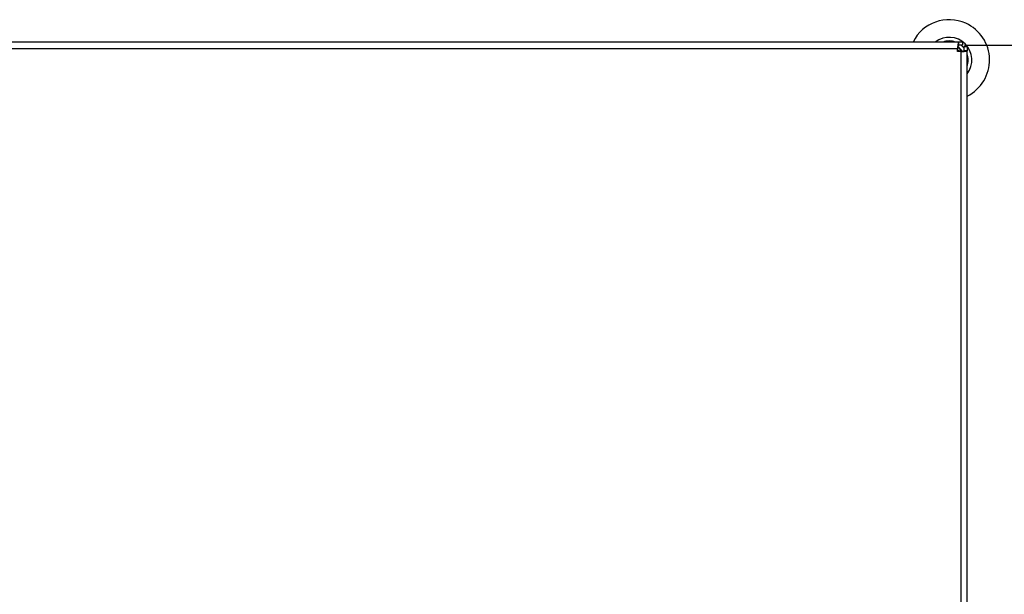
# Model space of a CAD drawing. Header units: millimetres. Extents: x 20 to 19631, y 28 to 16288.
# Tile 83 of 124: x 5892 to 7122, y 15492 to 16211. Entities that reach past the tile are written whole.
import ezdxf

# ---------------------------------------------------------------- set-up
doc = ezdxf.new("R2010")
doc.units = ezdxf.units.MM
doc.header["$LTSCALE"] = 2
doc.layers.add('COMPONENT_GEOMETRY', color=7, linetype='Continuous')
doc.styles.add('SLDTEXTSTYLE0', font='TXT', dxfattribs={"width": 0.75})
doc.dimstyles.new('SLDDIMSTYLE1', dxfattribs={"dimtxt": 100, "dimasz": 6.604, "dimexe": 0, "dimexo": 0.0625, "dimgap": 25, "dimtad": 0, "dimtih": 1, "dimtoh": 1, "dimdec": 1, "dimrnd": 1e-09, "dimzin": 12, "dimdsep": 46, "dimtxsty": 'SLDTEXTSTYLE0', "dimsah": 1, "dimcen": 0.09, "dimadec": 0, "dimazin": 3, "dimtfac": 1, "dimtdec": 1, "dimtofl": 0, "dimtmove": 0, "dimatfit": 3, "dimfxl": 1, "dimfrac": 2, "dimtolj": 1, "dimtzin": 12, "dimarcsym": 0})

# ---------------------------------------------------------------- blocks, each defined once
blk = doc.blocks.new('_D_2')
at = {"layer": 'COMPONENT_GEOMETRY', "color": 7}
for p, q in [((7072.8, 16178.8), (13410.4, 16178.8)), ((13404, 16178.8), (13404, 13243.2)), ((13167, 13222.9), (13136.6, 13222.9)), ((13136.6, 13222.9), (13136.6, 13064.1)), ((13641.1, 13222.9), (13671.5, 13222.9)), ((13671.5, 13222.9), (13671.5, 13064.1)), ((13136.6, 13064.1), (13167, 13064.1)), ((13671.5, 13064.1), (13641.1, 13064.1)), ((13404, 9978.9), (13404, 12914.5)), ((8897.8, 9978.9), (13410.4, 9978.9))]:
    blk.add_line(p, q, dxfattribs=at)
for points in [[(13404, 16178.8), (13403, 16172.2), (13405.1, 16172.2)], [(13404, 9978.9), (13405.1, 9985.5), (13403, 9985.5)]]:
    blk.add_solid(points, dxfattribs=at)
at = {"layer": 'COMPONENT_GEOMETRY', "color": 7, "char_height": 100, "attachment_point": 1, "style": 'SLDTEXTSTYLE0'}
for s, insert in [('10\'2.05"', (13167, 13193)), ('3100mm', (13131.3, 13043.4))]:
    blk.add_mtext(s, dxfattribs=dict(at, insert=insert))

msp = doc.modelspace()

# ---------------------------------------------------------------- linework, layer by layer
at = {"color": 7, "linetype": 'Continuous', "lineweight": 25}
for p, q in [((7065.1, 16182.82), (5270.76, 16182.82)), ((7065.1, 16182.82), (7065.1, 16178.82)), ((7070.3, 16182.82), (7065.1, 16182.82)), ((7070.3, 16182.82), (7070.3, 16178.82)), ((5271.93, 16174.82), (7063.93, 16174.82)), ((7063.93, 16170.82), (7063.93, 16174.82)), ((7067.93, 16170.82), (7063.93, 16170.82)), ((7070.3, 16178.82), (7065.1, 16178.82)), ((7071.93, 16177.19), (7075.93, 16177.19)), ((7071.93, 16177.19), (7071.93, 16171.99)), ((7075.93, 16171.99), (7071.93, 16171.99)), ((7075.93, 16177.19), (7075.93, 16171.99)), ((7075.93, 15116.06), (7075.93, 16171.99))]:
    msp.add_line(p, q, dxfattribs=at)
at = {"color": 8, "linetype": 'Continuous', "lineweight": 25}
msp.add_line((7067.93, 16170.82), (7067.93, 15116.06), dxfattribs=at)
at = {"color": 7, "linetype": 'Continuous', "lineweight": 25, "flags": 128}
for points in [[(7066.24, 16170.82), (7065.74, 16171.4), (7063.93, 16173.12)], [(7068.52, 16178.82), (7070.13, 16177.38), (7071.93, 16175.41)]]:
    msp.add_lwpolyline(points, dxfattribs=at)
at = {"color": 7, "linetype": 'Continuous', "lineweight": 25}
for radius, start, end in [(50.42, 65.62169, 153.54879), (50.42, 296.45121, 65.62169), (28.35, 322.38287, 127.61713), (23.81, 70.58498, 109.41502), (19.65, 33.5398, 56.51757), (23.81, 340.58498, 19.41502)]:
    msp.add_arc((7053.47, 16160.36), radius, start, end, dxfattribs=at)
at = {"color": 8, "linetype": 'Continuous', "lineweight": 25}
msp.add_arc((7053.47, 16160.36), 19.02, 34.13881, 55.59736, dxfattribs=at)
at = {"color": 7, "linetype": 'Continuous', "lineweight": 25}
for points, knots in [([(7065.1, 16182.82), (7065.06, 16182.71), (7065, 16182.54), (7064.74, 16181.54), (7064.52, 16180.52), (7064.3, 16179.25), (7064.04, 16177.4), (7063.98, 16175.84), (7063.93, 16174.82)], [0, 0, 0, 0, 0.2411651, 0.3695163, 0.5, 0.6304837, 0.7588349, 1, 1, 1, 1]), ([(7065.1, 16178.82), (7065.09, 16178.81), (7065.07, 16178.78), (7064.88, 16178.47), (7064.52, 16177.73), (7064.16, 16176.59), (7063.97, 16175.58), (7063.94, 16175.07), (7063.93, 16174.82)], [0, 0, 0, 0, 0.11665972, 0.24036578, 0.5, 0.75963422, 0.88334028, 1, 1, 1, 1]), ([(7063.93, 16173.05), (7063.95, 16173.05), (7065.49, 16172.35), (7066.94, 16171.69), (7068.38, 16171.04)], [0, 0, 0, 0, 0.0085347, 1, 1, 1, 1]), ([(7067.93, 16170.82), (7068.18, 16170.83), (7068.69, 16170.85), (7069.71, 16171.05), (7070.84, 16171.41), (7071.59, 16171.76), (7071.89, 16171.96), (7071.92, 16171.98), (7071.93, 16171.99)], [0, 0, 0, 0, 0.1166597, 0.2403658, 0.5, 0.7596342, 0.8833403, 1, 1, 1, 1]), ([(7067.93, 16170.82), (7068.95, 16170.86), (7070.51, 16170.93), (7072.37, 16171.19), (7073.63, 16171.41), (7074.65, 16171.62), (7075.66, 16171.88), (7075.82, 16171.95), (7075.93, 16171.99)], [0, 0, 0, 0, 0.2411651, 0.3695163, 0.5, 0.6304837, 0.7588349, 1, 1, 1, 1])]:
    msp.add_open_spline(points, degree=3, knots=knots, dxfattribs=at)

# ---------------------------------------------------------------- dimensions: what is measured, and where the dimension line sits
at = {"layer": 'COMPONENT_GEOMETRY', "color": 7}
dim = msp.add_linear_dim(base=(13404.04, 16178.82), p1=(8895.3, 9978.88), p2=(7070.3, 16178.82), angle=90, dimstyle='SLDDIMSTYLE1', dxfattribs=at)
dim.commit()
dim.dimension.update_dxf_attribs({"geometry": '_D_2', "text_midpoint": (13404.04, 13078.85), "dimtype": 160})

doc.saveas('drawing.dxf')
